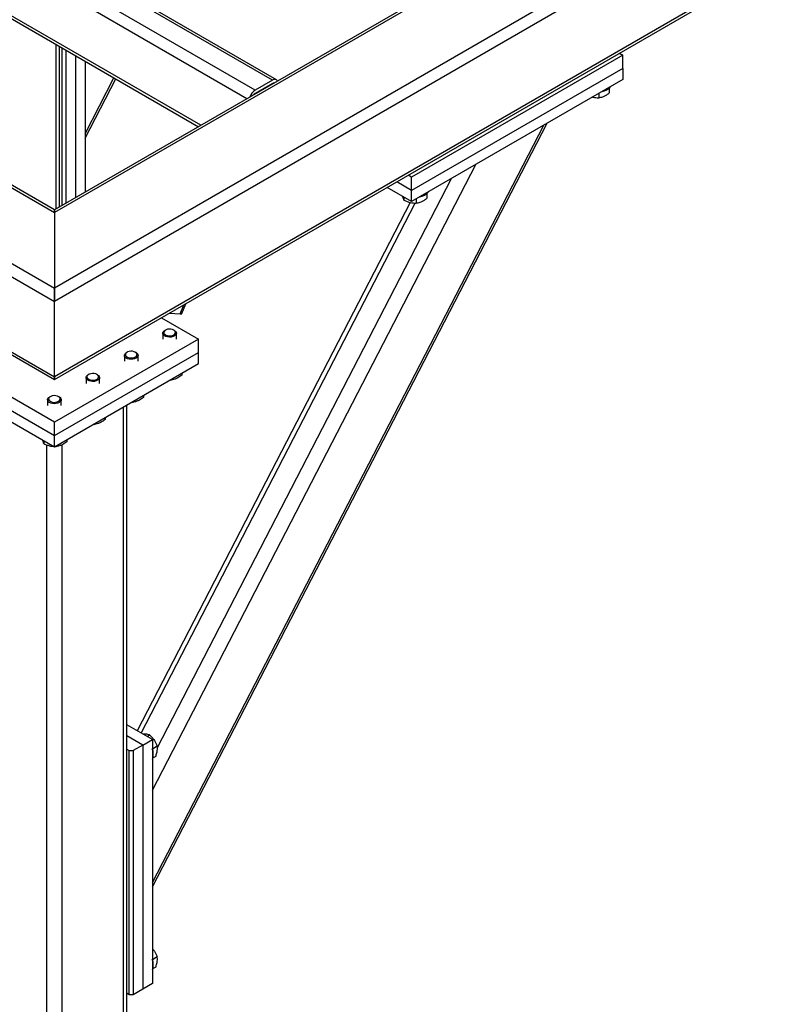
# Model space of a CAD drawing. Header units: millimetres. Extents: x 0 to 841, y 0 to 594.
# Tile 39 of 190: x 686 to 702, y 94 to 115. Entities that reach past the tile are written whole.
import ezdxf

# ---------------------------------------------------------------- set-up
doc = ezdxf.new("R2010")
doc.units = ezdxf.units.MM
doc.layers.add('TRAIT-FORT', color=4, linetype='Continuous', lineweight=25)

msp = doc.modelspace()

# ---------------------------------------------------------------- linework, layer by layer
at = {"layer": 'TRAIT-FORT', "color": 4, "linetype": 'Continuous', "lineweight": 25}
for p, q in [((735.824, 137.219), (687.175, 109.134)), ((733.076, 137.219), (687.175, 110.721)), ((732.905, 137.178), (687.175, 110.779)), ((736.066, 137.079), (687.175, 108.854)), ((736.066, 135.492), (687.175, 107.268)), ((687.175, 107.21), (735.995, 135.393)), ((691.761, 113.508), (679.841, 120.389)), ((691.847, 113.516), (679.927, 120.398)), ((691.397, 113.298), (679.478, 120.179)), ((691.226, 113.117), (679.356, 119.969)), ((690.256, 112.557), (679.356, 118.849)), ((679.392, 118.771), (690.206, 112.528)), ((672.265, 117.742), (687.175, 109.134)), ((675.013, 117.742), (687.175, 110.721)), ((687.175, 110.779), (675.184, 117.701)), ((672.023, 117.602), (687.175, 108.854)), ((672.023, 116.015), (687.175, 107.268)), ((672.094, 115.916), (687.175, 107.21)), ((687.215, 110.802), (687.215, 114.255)), ((687.282, 110.84), (687.282, 114.216)), ((687.337, 110.872), (687.337, 114.185)), ((687.417, 114.138), (687.417, 110.918)), ((687.619, 114.021), (687.619, 111.035)), ((687.821, 113.905), (687.821, 111.152)), ((699.135, 114.033), (694.69, 111.467)), ((699.064, 114.074), (699.135, 114.033)), ((699.135, 113.753), (699.135, 114.033)), ((699.135, 113.753), (694.69, 111.187)), ((699.135, 113.753), (699.135, 113.519)), ((687.821, 112.38), (688.429, 113.554)), ((687.821, 112.289), (688.465, 113.533)), ((691.761, 113.508), (691.397, 113.298)), ((699.135, 113.519), (694.69, 110.953)), ((691.761, 113.438), (691.397, 113.228)), ((691.771, 113.432), (691.761, 113.438)), ((698.849, 113.336), (698.849, 113.237)), ((698.628, 113.227), (698.628, 113.137)), ((689.236, 96.543), (697.543, 112.6)), ((689.236, 96.635), (697.475, 112.561)), ((689.236, 98.578), (696.042, 111.734)), ((689.341, 99.475), (695.53, 111.438)), ((694.69, 111.467), (694.619, 111.508)), ((694.69, 111.187), (694.69, 111.467)), ((694.69, 110.953), (694.175, 111.251)), ((694.69, 111.187), (694.377, 111.368)), ((694.53, 111.046), (694.53, 110.982)), ((694.69, 110.953), (694.69, 111.187)), ((694.79, 111.011), (694.79, 110.921)), ((695.011, 111.12), (695.011, 111.021)), ((694.662, 110.934), (688.915, 99.824)), ((688.998, 99.776), (694.765, 110.922)), ((687.175, 110.721), (687.175, 110.779)), ((687.175, 110.779), (687.175, 110.721)), ((687.175, 110.721), (687.175, 109.134)), ((687.175, 108.854), (687.175, 109.134)), ((687.175, 109.134), (687.175, 108.854)), ((687.175, 107.268), (687.175, 108.854)), ((689.824, 108.589), (689.899, 108.783)), ((689.856, 108.596), (689.937, 108.804)), ((689.427, 108.51), (690.205, 108.061)), ((689.599, 108.609), (689.824, 108.589)), ((689.456, 108.185), (689.456, 108.061)), ((689.512, 108.251), (689.498, 108.243)), ((689.7, 108.243), (689.686, 108.251)), ((689.742, 108.061), (689.742, 108.185)), ((687.175, 106.312), (684.144, 108.061)), ((690.205, 108.061), (687.175, 106.312)), ((690.205, 107.781), (690.205, 108.061)), ((684.144, 107.781), (687.175, 106.032)), ((687.175, 106.032), (690.205, 107.781)), ((688.648, 107.718), (688.648, 107.595)), ((688.704, 107.785), (688.69, 107.777)), ((688.892, 107.777), (688.878, 107.785)), ((688.934, 107.595), (688.934, 107.718)), ((690.205, 107.548), (690.205, 107.781)), ((684.144, 107.548), (687.175, 105.798)), ((687.175, 105.798), (690.205, 107.548)), ((687.175, 107.21), (687.175, 107.268)), ((687.175, 107.268), (687.175, 107.21)), ((687.896, 107.318), (687.882, 107.31)), ((688.084, 107.31), (688.07, 107.318)), ((689.859, 107.348), (689.859, 107.3)), ((687.84, 107.252), (687.84, 107.128)), ((688.126, 107.128), (688.126, 107.252)), ((689.606, 107.202), (689.638, 107.201)), ((689.638, 107.22), (689.638, 107.201)), ((689.051, 106.881), (689.051, 106.834)), ((687.032, 106.785), (687.032, 106.662)), ((687.088, 106.852), (687.074, 106.843)), ((687.276, 106.843), (687.262, 106.852)), ((687.318, 106.662), (687.318, 106.785)), ((688.696, 93.737), (688.696, 106.677)), ((688.798, 106.735), (688.83, 106.734)), ((688.83, 106.754), (688.83, 106.734)), ((688.63, 93.643), (688.63, 106.638)), ((687.175, 106.032), (687.175, 106.312)), ((687.99, 106.269), (688.022, 106.268)), ((688.022, 106.287), (688.022, 106.268)), ((688.243, 106.415), (688.243, 106.367)), ((687.175, 105.798), (687.175, 106.032)), ((686.954, 105.926), (686.954, 105.862)), ((687.013, 92.897), (687.013, 105.837)), ((687.213, 105.821), (687.213, 105.801)), ((687.337, 92.897), (687.337, 105.84)), ((687.435, 105.948), (687.435, 105.901)), ((687.182, 105.802), (687.213, 105.801)), ((689.236, 99.639), (688.696, 99.95)), ((689.034, 99.522), (688.696, 99.717)), ((689.034, 99.522), (689.236, 99.639)), ((689.124, 99.703), (689.179, 99.735)), ((689.236, 99.639), (689.236, 94.506)), ((688.696, 99.437), (688.751, 99.406)), ((688.751, 99.406), (688.832, 99.406)), ((688.751, 94.273), (688.751, 99.406)), ((689.034, 99.522), (688.832, 99.406)), ((688.832, 99.406), (688.832, 94.273)), ((689.034, 99.522), (689.034, 94.39)), ((689.236, 99.447), (689.337, 99.506)), ((689.246, 99.254), (689.313, 99.293)), ((689.236, 95.015), (689.337, 95.073)), ((689.246, 94.822), (689.313, 94.86)), ((689.236, 94.506), (689.034, 94.39)), ((688.751, 94.273), (688.696, 94.305)), ((688.832, 94.273), (688.751, 94.273)), ((689.034, 94.39), (688.832, 94.273))]:
    msp.add_line(p, q, dxfattribs=at)
at = {"layer": 'TRAIT-FORT', "color": 4, "linetype": 'Continuous', "lineweight": 25, "flags": 128}
for points in [[(689.824, 108.589), (689.839, 108.589), (689.85, 108.591), (689.856, 108.595), (689.856, 108.596)], [(689.7, 108.243), (689.718, 108.231), (689.735, 108.211), (689.742, 108.189), (689.738, 108.166), (689.725, 108.145), (689.702, 108.127), (689.671, 108.113), (689.635, 108.105), (689.596, 108.102), (689.558, 108.106), (689.522, 108.115), (689.493, 108.13), (689.471, 108.148), (689.459, 108.17), (689.457, 108.192), (689.466, 108.214), (689.484, 108.234), (689.498, 108.243)], [(689.524, 108.257), (689.499, 108.242), (689.482, 108.223), (689.476, 108.202), (689.481, 108.181), (689.497, 108.162), (689.522, 108.146), (689.553, 108.135), (689.589, 108.13), (689.625, 108.132), (689.659, 108.139), (689.688, 108.152), (689.709, 108.17), (689.721, 108.19), (689.721, 108.211), (689.711, 108.231), (689.69, 108.249), (689.662, 108.262), (689.628, 108.27), (689.592, 108.272), (689.556, 108.267), (689.524, 108.257)], [(688.892, 107.777), (688.91, 107.764), (688.927, 107.744), (688.934, 107.722), (688.93, 107.7), (688.917, 107.679), (688.893, 107.661), (688.863, 107.647), (688.827, 107.638), (688.788, 107.636), (688.75, 107.639), (688.714, 107.649), (688.685, 107.663), (688.663, 107.682), (688.651, 107.703), (688.649, 107.726), (688.658, 107.747), (688.676, 107.767), (688.69, 107.777)], [(688.716, 107.791), (688.69, 107.775), (688.674, 107.756), (688.668, 107.735), (688.673, 107.714), (688.689, 107.695), (688.713, 107.68), (688.745, 107.669), (688.781, 107.664), (688.817, 107.665), (688.851, 107.673), (688.88, 107.686), (688.901, 107.703), (688.912, 107.723), (688.913, 107.744), (688.902, 107.765), (688.882, 107.782), (688.854, 107.796), (688.82, 107.804), (688.783, 107.805), (688.748, 107.801), (688.716, 107.791)], [(688.084, 107.31), (688.101, 107.298), (688.119, 107.278), (688.126, 107.256), (688.122, 107.233), (688.108, 107.212), (688.085, 107.194), (688.055, 107.18), (688.019, 107.172), (687.98, 107.169), (687.942, 107.173), (687.906, 107.182), (687.877, 107.197), (687.855, 107.215), (687.843, 107.237), (687.841, 107.259), (687.849, 107.281), (687.868, 107.301), (687.882, 107.31)], [(687.908, 107.324), (687.882, 107.309), (687.866, 107.29), (687.86, 107.269), (687.865, 107.248), (687.881, 107.229), (687.905, 107.213), (687.937, 107.202), (687.972, 107.197), (688.009, 107.199), (688.043, 107.206), (688.072, 107.219), (688.093, 107.237), (688.104, 107.257), (688.105, 107.278), (688.094, 107.298), (688.074, 107.316), (688.046, 107.329), (688.012, 107.337), (687.975, 107.339), (687.939, 107.334), (687.908, 107.324)], [(687.099, 106.857), (687.074, 106.842), (687.058, 106.823), (687.052, 106.802), (687.057, 106.781), (687.073, 106.762), (687.097, 106.747), (687.129, 106.736), (687.164, 106.731), (687.201, 106.732), (687.235, 106.74), (687.264, 106.753), (687.285, 106.77), (687.296, 106.79), (687.297, 106.811), (687.286, 106.832), (687.266, 106.849), (687.238, 106.863), (687.204, 106.87), (687.167, 106.872), (687.131, 106.868), (687.099, 106.857)], [(687.276, 106.843), (687.293, 106.831), (687.311, 106.811), (687.318, 106.789), (687.314, 106.767), (687.3, 106.746), (687.277, 106.728), (687.247, 106.714), (687.211, 106.705), (687.172, 106.703), (687.133, 106.706), (687.098, 106.716), (687.068, 106.73), (687.047, 106.749), (687.034, 106.77), (687.033, 106.793), (687.041, 106.814), (687.06, 106.834), (687.074, 106.843)]]:
    msp.add_lwpolyline(points, dxfattribs=at)
at = {"layer": 'TRAIT-FORT', "color": 4, "linetype": 'Continuous', "lineweight": 25}
for centre, radius, start, end in [((691.808, 113.451), 0.0739, 31.4558, 129.7085), ((691.541, 113.075), 0.265, 122.6962, 163.029), ((691.788, 113.399), 0.0473, 81.0531, 124.1615), ((698.659, 113.55), 0.285, 277.9905, 322.0041), ((691.46, 113.127), 0.118, 121.6608, 144.2411), ((694.821, 111.334), 0.285, 277.9905, 322.0041), ((689.926, 108.811), 0.0133, 268.2644, 329.3236), ((688.96, 99.336), 0.296, 338.759, 21.9058), ((688.96, 94.903), 0.296, 338.759, 21.9058)]:
    msp.add_arc(centre, radius, start, end, dxfattribs=at)
for points, knots in [([(698.497, 113.151), (698.501, 113.15), (698.524, 113.143), (698.569, 113.138), (698.608, 113.138), (698.628, 113.137)], [0, 0, 0, 0, 0.077221, 0.534383, 1, 1, 1, 1]), ([(698.628, 113.137), (698.656, 113.143), (698.703, 113.152), (698.77, 113.184), (698.816, 113.212), (698.842, 113.231), (698.849, 113.237)], [0, 0, 0, 0, 0.3855495, 0.6376419, 0.8965462, 1, 1, 1, 1]), ([(694.53, 110.982), (694.526, 110.991), (694.52, 111.009), (694.512, 111.037), (694.508, 111.056), (694.507, 111.059)], [0, 0, 0, 0, 0.4553028, 0.9204786, 1, 1, 1, 1]), ([(694.79, 110.921), (694.818, 110.927), (694.864, 110.936), (694.932, 110.968), (694.977, 110.996), (695.003, 111.015), (695.011, 111.021)], [0, 0, 0, 0, 0.385549, 0.637642, 0.896546, 1, 1, 1, 1]), ([(694.53, 110.982), (694.552, 110.972), (694.598, 110.951), (694.665, 110.931), (694.73, 110.922), (694.77, 110.922), (694.79, 110.921)], [0, 0, 0, 0, 0.264605, 0.534948, 0.765343, 1, 1, 1, 1]), ([(689.859, 107.3), (689.831, 107.281), (689.784, 107.248), (689.717, 107.219), (689.671, 107.206), (689.645, 107.202), (689.638, 107.201)], [0, 0, 0, 0, 0.385549, 0.637642, 0.896546, 1, 1, 1, 1]), ([(689.051, 106.834), (689.023, 106.814), (688.976, 106.782), (688.909, 106.752), (688.863, 106.74), (688.837, 106.736), (688.83, 106.734)], [0, 0, 0, 0, 0.385549, 0.637642, 0.896546, 1, 1, 1, 1]), ([(688.243, 106.367), (688.215, 106.348), (688.168, 106.315), (688.101, 106.286), (688.055, 106.273), (688.029, 106.269), (688.022, 106.268)], [0, 0, 0, 0, 0.385549, 0.637642, 0.896546, 1, 1, 1, 1]), ([(686.954, 105.862), (686.95, 105.871), (686.944, 105.889), (686.936, 105.916), (686.932, 105.936), (686.931, 105.939)], [0, 0, 0, 0, 0.4553028, 0.9204786, 1, 1, 1, 1]), ([(686.954, 105.862), (686.976, 105.852), (687.022, 105.831), (687.089, 105.812), (687.138, 105.803), (687.163, 105.803), (687.167, 105.803)], [0, 0, 0, 0, 0.322566, 0.652127, 0.93299, 1, 1, 1, 1]), ([(687.435, 105.901), (687.407, 105.881), (687.36, 105.848), (687.293, 105.819), (687.247, 105.807), (687.221, 105.803), (687.213, 105.801)], [0, 0, 0, 0, 0.385549, 0.637642, 0.896546, 1, 1, 1, 1]), ([(689.179, 99.735), (689.168, 99.739), (689.145, 99.747), (689.1, 99.753), (689.063, 99.755), (689.041, 99.754), (689.037, 99.754)], [0, 0, 0, 0, 0.322744, 0.652487, 0.933505, 1, 1, 1, 1]), ([(689.179, 99.735), (689.197, 99.718), (689.234, 99.683), (689.278, 99.625), (689.313, 99.565), (689.329, 99.526), (689.337, 99.506)], [0, 0, 0, 0, 0.2646049, 0.5349477, 0.7653431, 1, 1, 1, 1]), ([(689.313, 99.293), (689.322, 99.324), (689.337, 99.374), (689.344, 99.439), (689.342, 99.478), (689.338, 99.5), (689.337, 99.506)], [0, 0, 0, 0, 0.385549, 0.637642, 0.896546, 1, 1, 1, 1]), ([(689.236, 95.245), (689.251, 95.227), (689.28, 95.191), (689.313, 95.133), (689.329, 95.093), (689.337, 95.073)], [0, 0, 0, 0, 0.350648, 0.672349, 1, 1, 1, 1]), ([(689.313, 94.86), (689.322, 94.891), (689.337, 94.942), (689.344, 95.006), (689.342, 95.046), (689.338, 95.067), (689.337, 95.073)], [0, 0, 0, 0, 0.385549, 0.637642, 0.896546, 1, 1, 1, 1])]:
    msp.add_open_spline(points, degree=3, knots=knots, dxfattribs=at)

doc.saveas('drawing.dxf')
